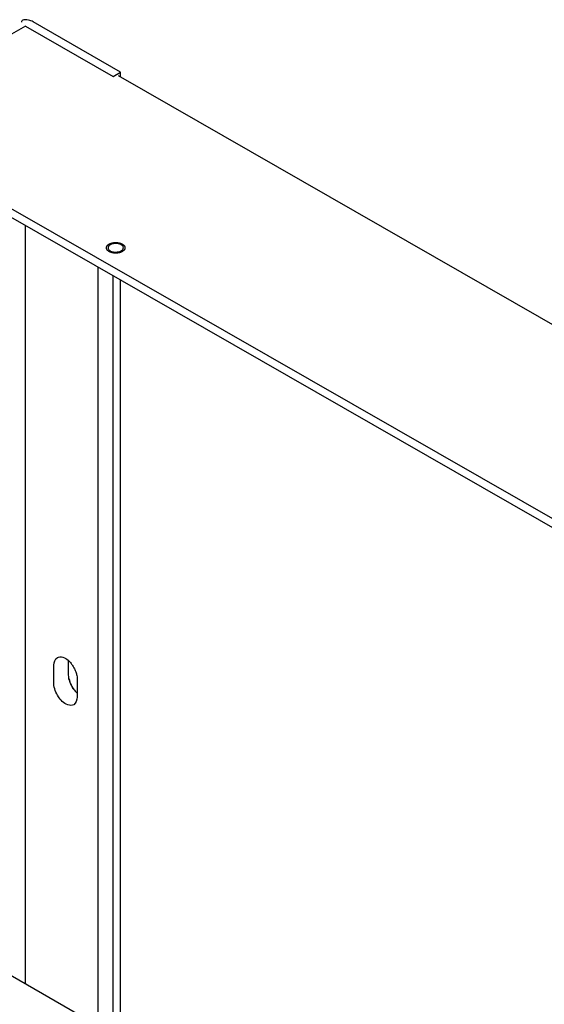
# Model space of a CAD drawing. Header units: millimetres. Extents: x 0 to 4195, y 0 to 2965.
# Tile 62 of 67: x 3585 to 3642, y 2652 to 2758. Entities that reach past the tile are written whole.
import ezdxf

# ---------------------------------------------------------------- set-up
doc = ezdxf.new("R2010")
doc.units = ezdxf.units.MM
doc.header["$LTSCALE"] = 231.275
doc.layers.get('0').update_dxf_attribs({"linetype": 'CONTINUOUS'})
doc.layers.add('ALL_AXIS', color=7, linetype='CONTINUOUS')
doc.layers.add('ALL_ROUND', color=7, linetype='CONTINUOUS')

msp = doc.modelspace()

# ---------------------------------------------------------------- linework, layer by layer
at = {"color": 7, "linetype": 'Continuous'}
for p, q in [((3585.8306, 2757.2201), (3477.8554, 2695.288)), ((3585.8306, 2757.2201), (3595.2705, 2751.8056)), ((3595.2705, 2751.8056), (3596.0837, 2752.272)), ((3596.0837, 2751.8056), (3596.0837, 2752.272)), ((3868.143, 2574.7295), (3584.2396, 2737.5697)), ((3867.3218, 2574.2584), (3584.2396, 2736.6277)), ((3585.8306, 2653.9189), (3585.8306, 2735.7152)), ((3593.6795, 2649.417), (3593.6795, 2731.2132)), ((3595.2705, 2648.5044), (3595.2705, 2730.3007)), ((3596.0837, 2648.038), (3596.0837, 2729.8343)), ((3512.1147, 2696.2006), (3796.0181, 2533.3603)), ((3588.8888, 2686.2861), (3588.8888, 2688.293)), ((3590.4798, 2687.1986), (3590.4798, 2688.7664)), ((3591.3991, 2686.8532), (3591.3991, 2684.8463))]:
    msp.add_line(p, q, dxfattribs=at)
for centre, radius, start, end in [((3593.1668, 2687.351), 2.7012, 194.085428, 201.178508), ((3593.3177, 2687.4879), 2.8696, 195.786424, 200.190789), ((3593.3547, 2687.423), 2.9024, 201.16267, 205.427186), ((3593.2379, 2687.2945), 2.735, 218.834764, 223.099959), ((3593.0917, 2687.1568), 2.5342, 223.084793, 227.738036)]:
    msp.add_arc(centre, radius, start, end, dxfattribs=at)
at = {"color": 2, "linetype": 'Continuous'}
for points, knots in [([(3595.1794, 2732.7792), (3595.1614, 2732.7846), (3595.1254, 2732.7954), (3595.0802, 2732.8088), (3595.0443, 2732.8198), (3595.0076, 2732.8298), (3594.9678, 2732.849), (3594.9274, 2732.8674), (3594.8952, 2732.8823), (3594.8711, 2732.8936), (3594.8506, 2732.9027), (3594.8381, 2732.9119), (3594.8184, 2732.9252), (3594.7893, 2732.9455), (3594.7598, 2732.9655), (3594.7404, 2732.979), (3594.7268, 2732.9877), (3594.7149, 2733.001), (3594.6999, 2733.0165), (3594.6803, 2733.0374), (3594.6602, 2733.0582), (3594.6435, 2733.0766), (3594.6326, 2733.0868), (3594.6281, 2733.0952), (3594.6236, 2733.1035), (3594.6176, 2733.1147), (3594.6101, 2733.1286), (3594.601, 2733.1453), (3594.592, 2733.162), (3594.5845, 2733.1759), (3594.5791, 2733.1856), (3594.5763, 2733.1912), (3594.5735, 2733.1953), (3594.5732, 2733.1998), (3594.572, 2733.2057), (3594.5702, 2733.2161), (3594.5675, 2733.2308), (3594.5643, 2733.2485), (3594.561, 2733.2662), (3594.5584, 2733.281), (3594.5562, 2733.2928), (3594.5546, 2733.3016), (3594.553, 2733.3105), (3594.5559, 2733.3221), (3594.5586, 2733.3424), (3594.5627, 2733.3656), (3594.5664, 2733.3888), (3594.5694, 2733.4062), (3594.5712, 2733.4208), (3594.5779, 2733.4321), (3594.5865, 2733.4492), (3594.6001, 2733.4747), (3594.6133, 2733.5004), (3594.6224, 2733.5174), (3594.6277, 2733.5289), (3594.6401, 2733.5417), (3594.6542, 2733.5571), (3594.6733, 2733.5777), (3594.6974, 2733.6034), (3594.7202, 2733.6295), (3594.7478, 2733.6475), (3594.7738, 2733.666), (3594.8068, 2733.6891), (3594.8331, 2733.7075), (3594.8462, 2733.7167)], [0, 0, 0, 0, 0.03125, 0.0625, 0.078125, 0.09375, 0.125, 0.15625, 0.171875, 0.1875, 0.203125, 0.2109375, 0.21875, 0.25, 0.28125, 0.2890625, 0.296875, 0.3125, 0.328125, 0.34375, 0.375, 0.390625, 0.3984375, 0.40625, 0.4140625, 0.421875, 0.4375, 0.453125, 0.46875, 0.484375, 0.4921875, 0.49609375, 0.5, 0.50390625, 0.5078125, 0.515625, 0.53125, 0.546875, 0.5625, 0.578125, 0.5859375, 0.59375, 0.6015625, 0.609375, 0.625, 0.65625, 0.671875, 0.6875, 0.703125, 0.7109375, 0.71875, 0.75, 0.78125, 0.7890625, 0.796875, 0.8125, 0.828125, 0.84375, 0.875, 0.90625, 0.921875, 0.9375, 0.96875, 1, 1, 1, 1]), ([(3594.8462, 2733.7167), (3594.8588, 2733.7227), (3594.8839, 2733.7345), (3594.9216, 2733.7523), (3594.9531, 2733.767), (3594.975, 2733.7775), (3594.9877, 2733.7833), (3594.9967, 2733.7881), (3595.0079, 2733.791), (3595.0221, 2733.7955), (3595.0472, 2733.8032), (3595.083, 2733.8143), (3595.1189, 2733.8252), (3595.1439, 2733.833), (3595.1584, 2733.8373), (3595.1688, 2733.841), (3595.1808, 2733.8426), (3595.1962, 2733.8455), (3595.2235, 2733.8502), (3595.2623, 2733.8571), (3595.3013, 2733.8638), (3595.3284, 2733.8687), (3595.3441, 2733.8713), (3595.3555, 2733.8738), (3595.3681, 2733.874), (3595.3845, 2733.8751), (3595.4133, 2733.8767), (3595.4545, 2733.879), (3595.4957, 2733.8815), (3595.5286, 2733.8831), (3595.5535, 2733.8855), (3595.5776, 2733.8832), (3595.61, 2733.8817), (3595.6504, 2733.8792), (3595.6909, 2733.877), (3595.7193, 2733.8755), (3595.7354, 2733.8744), (3595.7477, 2733.8742), (3595.7592, 2733.8717), (3595.7748, 2733.8691), (3595.802, 2733.8643), (3595.841, 2733.8577), (3595.8799, 2733.8508), (3595.9072, 2733.8462), (3595.9227, 2733.8434), (3595.9347, 2733.8418), (3595.9451, 2733.8381), (3595.9596, 2733.8338), (3595.9846, 2733.8261), (3596.0206, 2733.8152), (3596.0564, 2733.8042), (3596.0816, 2733.7966), (3596.0959, 2733.7921), (3596.1071, 2733.7892), (3596.1162, 2733.7843), (3596.1292, 2733.7784), (3596.1515, 2733.7678), (3596.1836, 2733.7528), (3596.2155, 2733.7377), (3596.2381, 2733.7273), (3596.2507, 2733.7212), (3596.261, 2733.717), (3596.268, 2733.7113), (3596.2786, 2733.7042), (3596.2965, 2733.6915), (3596.3224, 2733.6735), (3596.3481, 2733.6554), (3596.3663, 2733.6429), (3596.3764, 2733.6356), (3596.3849, 2733.6304), (3596.3899, 2733.624), (3596.3978, 2733.6159), (3596.4111, 2733.6014), (3596.4305, 2733.5809), (3596.4496, 2733.5603), (3596.4632, 2733.546), (3596.4706, 2733.5377), (3596.4772, 2733.5317), (3596.4799, 2733.5248), (3596.485, 2733.516), (3596.4931, 2733.5003), (3596.5051, 2733.4781), (3596.5169, 2733.4557), (3596.5254, 2733.4401), (3596.5299, 2733.4312), (3596.5343, 2733.4246), (3596.5347, 2733.4174), (3596.5366, 2733.408), (3596.5393, 2733.3914), (3596.5435, 2733.3678), (3596.5475, 2733.3442), (3596.5506, 2733.3277), (3596.5519, 2733.3182), (3596.554, 2733.3111), (3596.552, 2733.3042), (3596.5507, 2733.2949), (3596.5477, 2733.2787), (3596.5439, 2733.2554), (3596.5398, 2733.2322), (3596.5372, 2733.216), (3596.5353, 2733.2067), (3596.535, 2733.1997), (3596.5306, 2733.1931), (3596.5262, 2733.1841), (3596.5178, 2733.1685), (3596.5061, 2733.1462), (3596.4943, 2733.1238), (3596.4862, 2733.1082), (3596.4812, 2733.0993), (3596.4785, 2733.0924), (3596.472, 2733.0864), (3596.4646, 2733.0781), (3596.4511, 2733.0638), (3596.4321, 2733.0431), (3596.4129, 2733.0226), (3596.3997, 2733.0081), (3596.3918, 2733), (3596.3869, 2732.9935), (3596.3782, 2732.9883), (3596.368, 2732.9809), (3596.3495, 2732.968), (3596.3234, 2732.9496), (3596.2919, 2732.9276), (3596.2709, 2732.9129), (3596.2604, 2732.9056)], [0, 0, 0, 0, 0.015625, 0.03125, 0.046875, 0.0546875, 0.05859375, 0.0625, 0.06640625, 0.0703125, 0.078125, 0.09375, 0.109375, 0.1171875, 0.12109375, 0.125, 0.12890625, 0.1328125, 0.140625, 0.15625, 0.171875, 0.1796875, 0.18359375, 0.1875, 0.19140625, 0.1953125, 0.203125, 0.21875, 0.234375, 0.2421875, 0.25, 0.2578125, 0.265625, 0.28125, 0.296875, 0.3046875, 0.30859375, 0.3125, 0.31640625, 0.3203125, 0.328125, 0.34375, 0.359375, 0.3671875, 0.37109375, 0.375, 0.37890625, 0.3828125, 0.390625, 0.40625, 0.421875, 0.4296875, 0.43359375, 0.4375, 0.44140625, 0.4453125, 0.453125, 0.46875, 0.484375, 0.4921875, 0.49609375, 0.5, 0.50390625, 0.5078125, 0.515625, 0.53125, 0.546875, 0.5546875, 0.55859375, 0.5625, 0.56640625, 0.5703125, 0.578125, 0.59375, 0.609375, 0.6171875, 0.62109375, 0.625, 0.62890625, 0.6328125, 0.640625, 0.65625, 0.671875, 0.6796875, 0.68359375, 0.6875, 0.69140625, 0.6953125, 0.703125, 0.71875, 0.734375, 0.7421875, 0.74609375, 0.75, 0.75390625, 0.7578125, 0.765625, 0.78125, 0.796875, 0.8046875, 0.80859375, 0.8125, 0.81640625, 0.8203125, 0.828125, 0.84375, 0.859375, 0.8671875, 0.87109375, 0.875, 0.87890625, 0.8828125, 0.890625, 0.90625, 0.921875, 0.9296875, 0.93359375, 0.9375, 0.94140625, 0.9453125, 0.953125, 0.96875, 0.984375, 1, 1, 1, 1]), ([(3596.2604, 2732.9056), (3596.249, 2732.8994), (3596.232, 2732.8901), (3596.2086, 2732.8779), (3596.1695, 2732.8597), (3596.1244, 2732.8391), (3596.0743, 2732.8219), (3596.0464, 2732.8121), (3596.0256, 2732.806), (3596.0085, 2732.8006), (3595.9943, 2732.7964), (3595.9703, 2732.7903), (3595.9511, 2732.7852), (3595.9355, 2732.7811)], [0, 0, 0, 0, 0.125, 0.1875, 0.25, 0.5, 0.625, 0.6875, 0.75, 0.8125, 0.84375, 0.875, 1, 1, 1, 1]), ([(3595.9355, 2732.7811), (3595.9202, 2732.7781), (3595.8897, 2732.7721), (3595.8514, 2732.7649), (3595.821, 2732.7585), (3595.7896, 2732.7544), (3595.7499, 2732.7501), (3595.7105, 2732.7453), (3595.6787, 2732.7421), (3595.6464, 2732.7413), (3595.6143, 2732.7397), (3595.5821, 2732.7387), (3595.558, 2732.7371), (3595.5338, 2732.7386), (3595.5016, 2732.7394), (3595.4694, 2732.7408), (3595.4371, 2732.7414), (3595.4053, 2732.7444), (3595.3658, 2732.7491), (3595.3261, 2732.7531), (3595.2946, 2732.7571), (3595.264, 2732.7634), (3595.2255, 2732.7704), (3595.1948, 2732.7763), (3595.1794, 2732.7792)], [0, 0, 0, 0, 0.0625, 0.125, 0.15625, 0.1875, 0.25, 0.3125, 0.34375, 0.375, 0.4375, 0.46875, 0.5, 0.53125, 0.5625, 0.625, 0.65625, 0.6875, 0.75, 0.8125, 0.84375, 0.875, 0.9375, 1, 1, 1, 1])]:
    msp.add_open_spline(points, degree=3, knots=knots, dxfattribs=at)
at = {"color": 7, "linetype": 'Continuous'}
for points in [[(3589.2636, 2689.1109), (3589.6035, 2689.3175), (3590.1259, 2689.0946), (3590.4233, 2688.8304)], [(3588.8888, 2688.293), (3588.8888, 2688.5929), (3589.0073, 2688.9552), (3589.2636, 2689.1109)], [(3589.3794, 2684.8924), (3589.1135, 2685.3069), (3588.8888, 2685.7936), (3588.8888, 2686.2861)], [(3591.3991, 2684.8463), (3591.3991, 2684.5463), (3591.2806, 2684.1841), (3591.0243, 2684.0283)]]:
    msp.add_open_spline(points, degree=3, dxfattribs=at)
for points, knots in [([(3590.4233, 2688.8304), (3590.5149, 2688.749), (3590.6892, 2688.5633), (3590.8378, 2688.3571), (3590.9085, 2688.2468)], [0, 0, 0, 0, 0.48334669, 1, 1, 1, 1]), ([(3590.9085, 2688.2468), (3590.979, 2688.137), (3591.1068, 2687.9118), (3591.2104, 2687.6744), (3591.2544, 2687.5543)], [0, 0, 0, 0, 0.50519576, 1, 1, 1, 1]), ([(3590.5564, 2686.7072), (3590.5328, 2686.7911), (3590.4956, 2686.9534), (3590.4798, 2687.1196), (3590.4798, 2687.1986)], [0, 0, 0, 0, 0.52463532, 1, 1, 1, 1]), ([(3590.5468, 2686.6937), (3590.5254, 2686.7792), (3590.4926, 2686.9465), (3590.4798, 2687.1167), (3590.4798, 2687.1986)], [0, 0, 0, 0, 0.51818753, 1, 1, 1, 1]), ([(3591.2544, 2687.5543), (3591.2982, 2687.435), (3591.3673, 2687.205), (3591.3991, 2686.9656), (3591.3991, 2686.8532)], [0, 0, 0, 0, 0.5305827, 1, 1, 1, 1]), ([(3590.9704, 2685.805), (3590.8999, 2685.9148), (3590.7721, 2686.14), (3590.6685, 2686.3774), (3590.6245, 2686.4975)], [0, 0, 0, 0, 0.50519576, 1, 1, 1, 1]), ([(3591.1074, 2685.5795), (3591.0339, 2685.6707), (3590.8976, 2685.8632), (3590.7841, 2686.07), (3590.7334, 2686.1768)], [0, 0, 0, 0, 0.49759664, 1, 1, 1, 1]), ([(3591.4557, 2685.2214), (3591.364, 2685.3028), (3591.1897, 2685.4885), (3591.0411, 2685.6947), (3590.9704, 2685.805)], [0, 0, 0, 0, 0.48334669, 1, 1, 1, 1]), ([(3591.0243, 2684.0283), (3590.655, 2683.8038), (3589.8486, 2684.2088), (3589.495, 2684.7122), (3589.3794, 2684.8924)], [0, 0, 0, 0, 0.66869097, 1, 1, 1, 1])]:
    msp.add_open_spline(points, degree=3, knots=knots, dxfattribs=at)
at = {"layer": 'ALL_AXIS', "color": 7, "linetype": 'Continuous'}
for points, knots in [([(3594.7298, 2733.3105), (3594.7286, 2733.2656), (3594.7522, 2733.1686), (3594.8142, 2733.0927), (3594.8514, 2733.0582)], [0, 0, 0, 0, 0.46935275, 1, 1, 1, 1]), ([(3594.7781, 2733.4667), (3594.7636, 2733.4426), (3594.7401, 2733.3922), (3594.7305, 2733.3373), (3594.7298, 2733.3105)], [0, 0, 0, 0, 0.51252029, 1, 1, 1, 1]), ([(3594.97, 2733.6458), (3594.9296, 2733.6226), (3594.8573, 2733.5708), (3594.7996, 2733.5024), (3594.7781, 2733.4667)], [0, 0, 0, 0, 0.52733651, 1, 1, 1, 1]), ([(3594.8514, 2733.0582), (3594.8604, 2733.0498), (3594.8793, 2733.0335), (3594.8993, 2733.0184), (3594.9097, 2733.0111)], [0, 0, 0, 0, 0.49111492, 1, 1, 1, 1]), ([(3594.9097, 2733.0111), (3594.9394, 2732.9901), (3595.0055, 2732.9514), (3595.0766, 2732.9229), (3595.1144, 2732.9105)], [0, 0, 0, 0, 0.47755012, 1, 1, 1, 1]), ([(3595.2852, 2733.7495), (3595.2271, 2733.7394), (3595.1187, 2733.7141), (3595.0151, 2733.6717), (3594.97, 2733.6458)], [0, 0, 0, 0, 0.53102214, 1, 1, 1, 1]), ([(3595.1144, 2732.9105), (3595.1686, 2732.8927), (3595.284, 2732.866), (3595.4016, 2732.8542), (3595.4624, 2732.8513)], [0, 0, 0, 0, 0.48341388, 1, 1, 1, 1]), ([(3595.6442, 2733.771), (3595.5836, 2733.7738), (3595.4633, 2733.7729), (3595.3437, 2733.7595), (3595.2852, 2733.7495)], [0, 0, 0, 0, 0.50537788, 1, 1, 1, 1]), ([(3595.4624, 2732.8513), (3595.523, 2732.8485), (3595.6433, 2732.8494), (3595.7629, 2732.8628), (3595.8214, 2732.8728)], [0, 0, 0, 0, 0.50537788, 1, 1, 1, 1]), ([(3595.8214, 2732.8728), (3595.8795, 2732.8829), (3595.9879, 2732.9082), (3596.0915, 2732.9506), (3596.1367, 2732.9765)], [0, 0, 0, 0, 0.53102214, 1, 1, 1, 1]), ([(3596.1367, 2732.9765), (3596.177, 2732.9997), (3596.2494, 2733.0515), (3596.307, 2733.1199), (3596.3285, 2733.1556)], [0, 0, 0, 0, 0.52733651, 1, 1, 1, 1]), ([(3596.3769, 2733.3118), (3596.378, 2733.3567), (3596.3544, 2733.4537), (3596.2924, 2733.5296), (3596.2553, 2733.5641)], [0, 0, 0, 0, 0.46935275, 1, 1, 1, 1]), ([(3596.3285, 2733.1556), (3596.3431, 2733.1797), (3596.3666, 2733.2301), (3596.3762, 2733.285), (3596.3769, 2733.3118)], [0, 0, 0, 0, 0.51252029, 1, 1, 1, 1])]:
    msp.add_open_spline(points, degree=3, knots=knots, dxfattribs=at)
msp.add_open_spline([(3596.2553, 2733.5641), (3596.0976, 2733.7104), (3595.859, 2733.761), (3595.6442, 2733.771)], degree=3, dxfattribs=at)
at = {"layer": 'ALL_ROUND', "color": 7, "linetype": 'Continuous'}
for p, q in [((3596.0837, 2752.272), (3586.6438, 2757.6865)), ((3585.8306, 2757.2201), (3595.2705, 2751.8056)), ((3893.2969, 2581.2484), (3595.8427, 2751.8611))]:
    msp.add_line(p, q, dxfattribs=at)
for points, knots in [([(3585.5329, 2757.8572), (3585.4983, 2757.8373), (3585.433, 2757.782), (3585.4004, 2757.7025), (3585.3917, 2757.6607)], [0, 0, 0, 0, 0.48329494, 1, 1, 1, 1]), ([(3586.1421, 2757.8767), (3586.0327, 2757.9023), (3585.8294, 2757.9341), (3585.6143, 2757.9039), (3585.5329, 2757.8572)], [0, 0, 0, 0, 0.54524556, 1, 1, 1, 1]), ([(3586.6438, 2757.6865), (3586.5719, 2757.7277), (3586.4075, 2757.8012), (3586.2359, 2757.8547), (3586.1421, 2757.8767)], [0, 0, 0, 0, 0.46252972, 1, 1, 1, 1])]:
    msp.add_open_spline(points, degree=3, knots=knots, dxfattribs=at)

doc.saveas('drawing.dxf')
